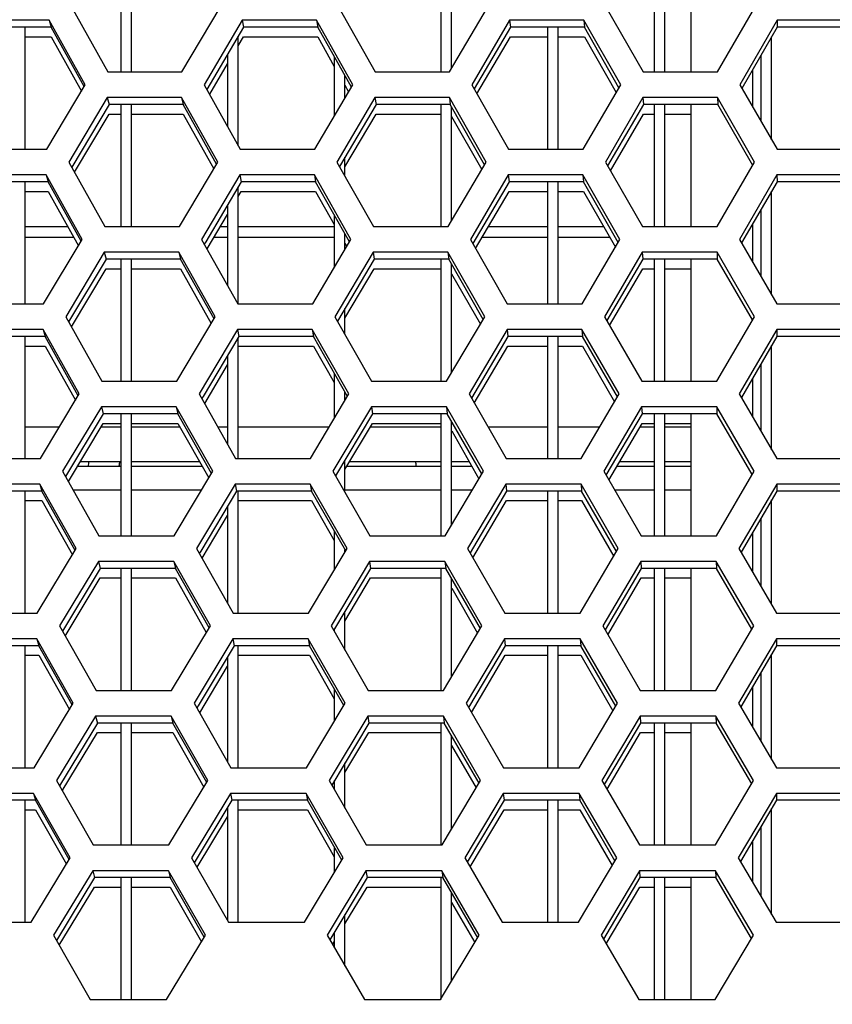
# Model space of a CAD drawing. Header units: millimetres. Extents: x 0 to 420, y 0 to 297.
# Tile 56 of 256: x 121.15 to 124.19, y 86.44 to 90.13. Entities that reach past the tile are written whole.
import ezdxf

# ---------------------------------------------------------------- set-up
doc = ezdxf.new("R2010")
doc.units = ezdxf.units.MM
doc.header["$LTSCALE"] = 23.1
doc.layers.get('0').update_dxf_attribs({"linetype": 'CONTINUOUS'})
for name, color, linetype in [('AXES', 7, 'CONTINUOUS'), ('DIM_PILOTEES', 7, 'CONTINUOUS'), ('FASEN', 7, 'CONTINUOUS')]:
    doc.layers.add(name, color=color, linetype=linetype)
doc.styles.add('TEXTSTYLE_5', font='txt', dxfattribs={"width": 1.142857})
doc.dimstyles.new('DIMSTYLE_4', dxfattribs={"dimtxt": 2.5, "dimasz": 0.1875, "dimexe": 0.125, "dimexo": 0.0625, "dimgap": 1.25, "dimtad": 0, "dimtih": 1, "dimtoh": 1, "dimdsep": 46, "dimtxsty": 'TEXTSTYLE_5', "dimblk": '_FILLED', "dimblk1": '_FILLED', "dimblk2": '_FILLED', "dimcen": 0.09, "dimazin": 2, "dimtfac": 1, "dimtofl": 0, "dimtmove": 0, "dimatfit": 3, "dimldrblk": '_FILLED', "dimfxl": 1, "dimtolj": 1, "dimarcsym": 0})

# ---------------------------------------------------------------- blocks, each defined once
blk = doc.blocks.new('_FILLED')
at = {"color": 0, "linetype": 'BYBLOCK'}
blk.add_solid([(0, 0), (-1, 0.167), (-1, -0.167)], dxfattribs=at)
blk = doc.blocks.new('*D9')
at = {"layer": 'DIM_PILOTEES', "color": 2, "linetype": 'CONTINUOUS'}
for p, q in [((67.0415, 106.0416), (64.0594, 106.0416)), ((64.1844, 106.0416), (64.1844, 83.7884)), ((124.0627, 106.0416), (67.0415, 106.0416)), ((64.1844, 53.2465), (64.1844, 78.7884)), ((67.0415, 53.2465), (64.0594, 53.2465)), ((101.3091, 53.2465), (67.0415, 53.2465))]:
    blk.add_line(p, q, dxfattribs=at)
at = {"layer": 'DIM_PILOTEES', "color": 2, "linetype": 'CONTINUOUS', "xscale": 0.1875, "yscale": 0.1875, "zscale": 0.1875}
for p, rotation in [((64.1844, 106.0416), 90), ((64.1844, 53.2465), 270)]:
    blk.add_blockref('_FILLED', p, dxfattribs=dict(at, rotation=rotation))
at = {"layer": 'DIM_PILOTEES', "color": 2, "linetype": 'CONTINUOUS', "insert": (64.1844, 82.5384), "char_height": 2.5, "width": 8.571429, "attachment_point": 2, "line_spacing_factor": 0.9, "style": 'TEXTSTYLE_5'}
blk.add_mtext('{\\ftxt;\\W0.0001;\\H0.0001;\\~}{\\ftxt;\\W2.2857142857;\\H2.5; }{\\ftxt;\\W0.0001;\\H0.0001;\\~}', dxfattribs=at)

msp = doc.modelspace()

# ---------------------------------------------------------------- linework, layer by layer
at = {"color": 7, "linetype": 'CONTINUOUS'}
for p, q in [((121.5252, 90.3952), (121.5252, 89.9381)), ((121.5652, 89.9381), (121.5652, 90.3952)), ((122.7252, 90.3952), (122.7252, 89.9381)), ((122.7652, 89.9512), (122.7652, 90.3952)), ((123.5252, 90.3952), (123.5252, 89.9381)), ((123.5652, 89.9381), (123.5652, 90.3952)), ((121.2564, 90.1313), (121.2637, 90.1054)), ((121.9797, 90.1313), (121.9851, 90.1054)), ((122.2581, 90.1313), (122.2628, 90.1054)), ((122.9824, 90.1313), (122.9853, 90.1054)), ((123.261, 90.1313), (123.2633, 90.1054)), ((123.9858, 90.1313), (123.9862, 90.1054)), ((121.2637, 90.1054), (120.9865, 90.1054)), ((121.1652, 89.6484), (121.1652, 90.1054)), ((121.3869, 89.8834), (121.2637, 90.1054)), ((121.9851, 90.1054), (121.8469, 89.8715)), ((122.2628, 90.1054), (121.9851, 90.1054)), ((122.3891, 89.881), (122.2628, 90.1054)), ((122.9853, 90.1054), (122.8499, 89.8739)), ((123.2633, 90.1054), (122.9853, 90.1054)), ((123.1252, 90.1054), (123.1252, 89.6484)), ((123.1652, 89.6484), (123.1652, 90.1054)), ((123.3926, 89.8786), (123.2633, 90.1054)), ((123.9862, 90.1054), (123.8538, 89.8763)), ((124.2643, 90.1054), (123.9862, 90.1054)), ((121.1652, 90.0696), (121.2637, 90.0696)), ((121.2637, 90.0696), (121.3766, 89.8661)), ((121.9652, 89.6609), (121.9652, 90.0717)), ((121.9652, 90.0359), (121.9851, 90.0696)), ((121.9851, 90.0696), (122.2628, 90.0696)), ((122.2628, 90.0696), (122.3252, 89.9586)), ((122.8602, 89.8557), (122.9853, 90.0696)), ((122.9853, 90.0696), (123.1252, 90.0696)), ((123.1652, 90.0696), (123.2633, 90.0696)), ((123.2633, 90.0696), (123.3823, 89.8609)), ((123.9652, 89.6832), (123.9652, 90.0691)), ((121.9252, 90.004), (121.9252, 89.732)), ((122.3252, 89.9945), (122.3252, 89.7728)), ((123.9252, 89.9998), (123.9252, 89.7524)), ((121.8581, 89.8547), (121.9252, 89.9681)), ((122.3652, 89.8405), (122.3652, 89.9234)), ((122.3652, 89.8876), (122.3788, 89.8635)), ((121.4734, 89.8415), (121.4802, 89.8157)), ((121.7522, 89.8415), (121.7582, 89.8157)), ((122.4775, 89.8415), (122.4817, 89.8157)), ((122.7566, 89.8415), (122.7601, 89.8157)), ((123.4827, 89.8415), (123.4844, 89.8157)), ((123.7621, 89.8415), (123.763, 89.8157)), ((121.4802, 89.8157), (121.3402, 89.5805)), ((121.7582, 89.8157), (121.4802, 89.8157)), ((121.5252, 89.8157), (121.5252, 89.3586)), ((121.5652, 89.3586), (121.5652, 89.8157)), ((121.8832, 89.5924), (121.7582, 89.8157)), ((122.4817, 89.8157), (122.3446, 89.5829)), ((122.7601, 89.8157), (122.4817, 89.8157)), ((122.7252, 89.8157), (122.7252, 89.3586)), ((122.8882, 89.59), (122.7601, 89.8157)), ((122.7652, 89.3811), (122.7652, 89.8066)), ((123.4844, 89.8157), (123.3502, 89.5853)), ((123.763, 89.8157), (123.4844, 89.8157)), ((123.5252, 89.8157), (123.5252, 89.3586)), ((123.5652, 89.3586), (123.5652, 89.8157)), ((123.8942, 89.5877), (123.763, 89.8157)), ((121.3505, 89.562), (121.4802, 89.7798)), ((121.4802, 89.7798), (121.5252, 89.7798)), ((121.5652, 89.7798), (121.7582, 89.7798)), ((121.7582, 89.7798), (121.8729, 89.575)), ((122.3652, 89.5821), (122.4817, 89.7798)), ((122.4817, 89.7798), (122.7252, 89.7798)), ((122.7652, 89.7708), (122.8779, 89.5724)), ((123.3606, 89.5672), (123.4844, 89.7798)), ((123.4844, 89.7798), (123.5252, 89.7798)), ((123.5652, 89.7798), (123.6634, 89.7798)), ((122.3652, 89.5465), (122.3652, 89.6179)), ((121.2446, 89.5518), (121.252, 89.5259)), ((121.9709, 89.5518), (121.9763, 89.5259)), ((122.2504, 89.5518), (122.2552, 89.5259)), ((122.9777, 89.5518), (122.9806, 89.5259)), ((123.2575, 89.5518), (123.2597, 89.5259)), ((123.9853, 89.5518), (123.9856, 89.5259)), ((121.252, 89.5259), (120.9736, 89.5259)), ((121.1652, 89.0688), (121.1652, 89.5259)), ((121.3757, 89.3038), (121.252, 89.5259)), ((121.9763, 89.5259), (121.8429, 89.301)), ((121.9652, 89.0688), (121.9652, 89.5072)), ((122.2552, 89.5259), (121.9763, 89.5259)), ((122.382, 89.3015), (122.2552, 89.5259)), ((122.9806, 89.5259), (122.8447, 89.2943)), ((123.2597, 89.5259), (122.9806, 89.5259)), ((123.1252, 89.5259), (123.1252, 89.0688)), ((123.1652, 89.0688), (123.1652, 89.5259)), ((123.3896, 89.2991), (123.2597, 89.5259)), ((123.9856, 89.5259), (123.8527, 89.2967)), ((124.2649, 89.5259), (123.9856, 89.5259)), ((121.1652, 89.4901), (121.252, 89.4901)), ((121.252, 89.4901), (121.3653, 89.2865)), ((121.9652, 89.4713), (121.9763, 89.4901)), ((121.9763, 89.4901), (122.2552, 89.4901)), ((122.2552, 89.4901), (122.3252, 89.366)), ((122.855, 89.2762), (122.9806, 89.4901)), ((122.9806, 89.4901), (123.1252, 89.4901)), ((123.1652, 89.4901), (123.2597, 89.4901)), ((123.2597, 89.4901), (123.3793, 89.2814)), ((123.9652, 89.1025), (123.9652, 89.4907)), ((121.9252, 89.4397), (121.9252, 89.1365)), ((123.9252, 89.4217), (123.9252, 89.1715)), ((121.8488, 89.2751), (121.9252, 89.4039)), ((122.3252, 89.4018), (122.3252, 89.2057)), ((121.326, 89.357), (121.1652, 89.357)), ((121.9252, 89.357), (121.8975, 89.357)), ((122.3252, 89.357), (121.9652, 89.357)), ((123.1252, 89.357), (122.9026, 89.357)), ((123.3358, 89.357), (123.1652, 89.357)), ((121.3484, 89.3169), (121.1652, 89.3169)), ((121.9252, 89.3169), (121.8736, 89.3169)), ((122.3252, 89.3169), (121.9652, 89.3169)), ((122.3652, 89.2731), (122.3652, 89.3311)), ((123.1252, 89.3169), (122.879, 89.3169)), ((123.3589, 89.3169), (123.1652, 89.3169)), ((121.8429, 89.301), (121.8375, 89.292)), ((122.3652, 89.2953), (122.3717, 89.2839)), ((121.4693, 89.2361), (121.3288, 89.001)), ((121.4625, 89.262), (121.4693, 89.2361)), ((121.7485, 89.2361), (121.4693, 89.2361)), ((121.5252, 89.2361), (121.5252, 88.779)), ((121.5652, 88.779), (121.5652, 89.2361)), ((121.7424, 89.262), (121.7485, 89.2361)), ((121.874, 89.0129), (121.7485, 89.2361)), ((122.4749, 89.2361), (122.3373, 89.0034)), ((122.4707, 89.262), (122.4749, 89.2361)), ((122.7545, 89.2361), (122.4749, 89.2361)), ((122.7252, 89.2361), (122.7252, 88.779)), ((122.751, 89.262), (122.7545, 89.2361)), ((122.8832, 89.0105), (122.7545, 89.2361)), ((123.4817, 89.2361), (123.347, 89.0058)), ((123.4801, 89.262), (123.4817, 89.2361)), ((123.7615, 89.2361), (123.4817, 89.2361)), ((123.5252, 89.2361), (123.5252, 88.779)), ((123.5652, 88.779), (123.5652, 89.2361)), ((123.7606, 89.262), (123.7615, 89.2361)), ((123.8932, 89.0081), (123.7615, 89.2361)), ((121.3392, 88.9825), (121.4693, 89.2003)), ((121.4693, 89.2003), (121.5252, 89.2003)), ((121.5652, 89.2003), (121.7485, 89.2003)), ((121.7485, 89.2003), (121.8637, 88.9955)), ((122.3652, 89.0147), (122.4749, 89.2003)), ((122.4749, 89.2003), (122.7252, 89.2003)), ((122.7652, 88.8109), (122.7652, 89.2173)), ((123.3574, 88.9877), (123.4817, 89.2003)), ((123.4817, 89.2003), (123.5252, 89.2003)), ((123.5652, 89.2003), (123.6634, 89.2003)), ((122.7652, 89.1814), (122.8728, 88.9929)), ((122.3652, 88.9543), (122.3652, 89.0506)), ((121.2402, 88.9463), (120.9607, 88.9463)), ((121.1652, 88.4893), (121.1652, 88.9463)), ((121.2328, 88.9722), (121.2402, 88.9463)), ((121.3644, 88.7242), (121.2402, 88.9463)), ((121.9675, 88.9463), (121.8335, 88.7214)), ((121.962, 88.9722), (121.9675, 88.9463)), ((121.9652, 88.4893), (121.9652, 88.9425)), ((122.2475, 88.9463), (121.9675, 88.9463)), ((122.2427, 88.9722), (122.2475, 88.9463)), ((122.3749, 88.7219), (122.2475, 88.9463)), ((122.9759, 88.9463), (122.8394, 88.7148)), ((122.973, 88.9722), (122.9759, 88.9463)), ((123.2562, 88.9463), (122.9759, 88.9463)), ((123.1252, 88.9463), (123.1252, 88.4893)), ((123.1652, 88.4893), (123.1652, 88.9463)), ((123.2539, 88.9722), (123.2562, 88.9463)), ((123.3866, 88.7195), (123.2562, 88.9463)), ((123.9851, 88.9463), (123.8516, 88.7172)), ((123.9847, 88.9722), (123.9851, 88.9463)), ((124.2654, 88.9463), (123.9851, 88.9463)), ((121.1652, 88.9105), (121.2402, 88.9105)), ((121.2402, 88.9105), (121.354, 88.707)), ((121.9675, 88.9105), (122.2475, 88.9105)), ((122.2475, 88.9105), (122.3252, 88.7734)), ((122.8499, 88.6966), (122.9759, 88.9105)), ((122.9759, 88.9105), (123.1252, 88.9105)), ((123.1652, 88.9105), (123.2562, 88.9105)), ((123.2562, 88.9105), (123.3762, 88.7018)), ((123.9652, 88.5218), (123.9652, 88.9123)), ((121.9252, 88.8753), (121.9252, 88.5412)), ((121.8394, 88.6955), (121.9252, 88.8394)), ((123.9252, 88.8436), (123.9252, 88.5905)), ((122.3252, 88.8093), (122.3252, 88.6384)), ((121.8335, 88.7214), (121.8282, 88.7124)), ((122.3652, 88.7057), (122.3652, 88.7389)), ((121.4517, 88.6824), (121.4584, 88.6566)), ((121.7327, 88.6824), (121.7388, 88.6566)), ((122.464, 88.6824), (122.4682, 88.6566)), ((122.7454, 88.6824), (122.7489, 88.6566)), ((123.4775, 88.6824), (123.4791, 88.6566)), ((123.7591, 88.6824), (123.76, 88.6566)), ((121.4584, 88.6566), (121.3174, 88.4215)), ((121.7388, 88.6566), (121.4584, 88.6566)), ((121.5252, 88.6566), (121.5252, 88.1995)), ((121.5652, 88.1995), (121.5652, 88.6566)), ((121.8649, 88.4333), (121.7388, 88.6566)), ((122.4682, 88.6566), (122.33, 88.4238)), ((122.7489, 88.6566), (122.4682, 88.6566)), ((122.7252, 88.6566), (122.7252, 88.1995)), ((122.8781, 88.4309), (122.7489, 88.6566)), ((123.4791, 88.6566), (123.3438, 88.4262)), ((123.76, 88.6566), (123.4791, 88.6566)), ((123.5252, 88.6566), (123.5252, 88.1995)), ((123.5652, 88.1995), (123.5652, 88.6566)), ((123.8923, 88.4286), (123.76, 88.6566)), ((121.1652, 88.607), (121.294, 88.607)), ((121.3278, 88.403), (121.4584, 88.6207)), ((121.4502, 88.607), (121.5252, 88.607)), ((121.4584, 88.6207), (121.5252, 88.6207)), ((121.5652, 88.6207), (121.7388, 88.6207)), ((121.5652, 88.607), (121.7465, 88.607)), ((121.7388, 88.6207), (121.8544, 88.4159)), ((121.8879, 88.607), (121.9252, 88.607)), ((121.9652, 88.607), (122.3066, 88.607)), ((122.3652, 88.4473), (122.4682, 88.6207)), ((122.4601, 88.607), (122.7252, 88.607)), ((122.4682, 88.6207), (122.7252, 88.6207)), ((122.7652, 88.2407), (122.7652, 88.628)), ((122.9013, 88.607), (123.1252, 88.607)), ((123.1652, 88.607), (123.3204, 88.607)), ((123.3543, 88.4081), (123.4791, 88.6207)), ((123.4711, 88.607), (123.5252, 88.607)), ((123.4791, 88.6207), (123.5252, 88.6207)), ((123.5652, 88.6207), (123.6634, 88.6207)), ((123.5652, 88.607), (123.6634, 88.607)), ((122.7653, 88.5922), (122.8677, 88.4133)), ((121.3618, 88.4596), (121.5252, 88.4596)), ((121.5652, 88.4596), (121.8297, 88.4596)), ((122.3652, 88.3622), (122.3652, 88.4831)), ((122.3726, 88.4596), (122.7252, 88.4596)), ((122.7652, 88.4596), (122.8411, 88.4596)), ((123.3846, 88.4596), (123.5252, 88.4596)), ((123.5652, 88.4596), (123.6634, 88.4596)), ((121.2211, 88.3927), (121.2284, 88.3668)), ((121.9532, 88.3927), (121.9587, 88.3668)), ((122.2351, 88.3927), (122.2398, 88.3668)), ((122.9683, 88.3927), (122.9712, 88.3668)), ((123.2504, 88.3927), (123.2526, 88.3668)), ((123.9841, 88.3927), (123.9845, 88.3668)), ((121.2284, 88.3668), (120.9478, 88.3668)), ((121.1652, 87.9097), (121.1652, 88.3668)), ((121.3532, 88.1447), (121.2284, 88.3668)), ((121.3454, 88.3718), (121.5252, 88.3718)), ((121.5652, 88.3718), (121.828, 88.3718)), ((121.9587, 88.3668), (121.8241, 88.1418)), ((122.2398, 88.3668), (121.9587, 88.3668)), ((121.9652, 87.9097), (121.9652, 88.3668)), ((122.3678, 88.1423), (122.2398, 88.3668)), ((122.3652, 88.3718), (122.7252, 88.3718)), ((122.7652, 88.3718), (122.843, 88.3718)), ((122.9712, 88.3668), (122.8342, 88.1353)), ((123.2526, 88.3668), (122.9712, 88.3668)), ((123.1252, 88.3668), (123.1252, 87.9097)), ((123.1652, 87.9097), (123.1652, 88.3668)), ((123.3836, 88.14), (123.2526, 88.3668)), ((123.3754, 88.3718), (123.5252, 88.3718)), ((123.5652, 88.3718), (123.6634, 88.3718)), ((123.9845, 88.3668), (123.8504, 88.1376)), ((124.266, 88.3668), (123.9845, 88.3668)), ((121.1652, 88.3309), (121.2284, 88.3309)), ((121.2284, 88.3309), (121.3428, 88.1274)), ((121.9652, 88.3309), (122.2398, 88.3309)), ((122.2398, 88.3309), (122.3252, 88.181)), ((122.8447, 88.1171), (122.9712, 88.3309)), ((122.9712, 88.3309), (123.1252, 88.3309)), ((123.1652, 88.3309), (123.2526, 88.3309)), ((123.2526, 88.3309), (123.3732, 88.1222)), ((123.9652, 87.9412), (123.9652, 88.3338)), ((121.8301, 88.1158), (121.9252, 88.2749)), ((121.9252, 88.3107), (121.9252, 87.9459)), ((123.9252, 88.2654), (123.9252, 88.0096)), ((122.3252, 88.2168), (122.3252, 88.0711)), ((121.8241, 88.1418), (121.8188, 88.1329)), ((122.3652, 88.1381), (122.3652, 88.1467)), ((121.4408, 88.1029), (121.4476, 88.077)), ((121.723, 88.1029), (121.729, 88.077)), ((122.4572, 88.1029), (122.4614, 88.077)), ((122.7398, 88.1029), (122.7433, 88.077)), ((123.4748, 88.1029), (123.4765, 88.077)), ((123.7576, 88.1029), (123.7585, 88.077)), ((121.4476, 88.077), (121.306, 87.842)), ((121.729, 88.077), (121.4476, 88.077)), ((121.5252, 88.077), (121.5252, 87.6199)), ((121.5652, 87.6199), (121.5652, 88.077)), ((121.8557, 87.8537), (121.729, 88.077)), ((122.4614, 88.077), (122.3227, 87.8443)), ((122.7433, 88.077), (122.4614, 88.077)), ((122.7252, 88.077), (122.7252, 87.6199)), ((122.873, 87.8513), (122.7433, 88.077)), ((123.4765, 88.077), (123.3407, 87.8467)), ((123.7585, 88.077), (123.4765, 88.077)), ((123.5252, 88.077), (123.5252, 87.6199)), ((123.5652, 87.6199), (123.5652, 88.077)), ((123.8913, 87.849), (123.7585, 88.077)), ((121.3164, 87.8235), (121.4476, 88.0412)), ((121.4476, 88.0412), (121.5252, 88.0412)), ((121.5652, 88.0412), (121.729, 88.0412)), ((121.729, 88.0412), (121.8452, 87.8363)), ((122.3652, 87.8797), (122.4614, 88.0412)), ((122.4614, 88.0412), (122.7252, 88.0412)), ((122.7652, 87.6704), (122.7652, 88.0388)), ((123.3512, 87.8286), (123.4765, 88.0412)), ((123.4765, 88.0412), (123.5252, 88.0412)), ((123.5652, 88.0412), (123.6634, 88.0412)), ((122.7653, 88.003), (122.8626, 87.8337)), ((122.3652, 87.7702), (122.3652, 87.9156)), ((122.3252, 87.8485), (122.3252, 87.8399)), ((121.2093, 87.8131), (121.2166, 87.7872)), ((121.9444, 87.8131), (121.9499, 87.7872)), ((122.2274, 87.8131), (122.2322, 87.7872)), ((122.9636, 87.8131), (122.9665, 87.7872)), ((123.2469, 87.8131), (123.2491, 87.7872)), ((123.9836, 87.8131), (123.9839, 87.7872)), ((121.2166, 87.7872), (120.9348, 87.7872)), ((121.1652, 87.3301), (121.1652, 87.7872)), ((121.3419, 87.5651), (121.2166, 87.7872)), ((121.9499, 87.7872), (121.8148, 87.5622)), ((122.2322, 87.7872), (121.9499, 87.7872)), ((121.9652, 87.3301), (121.9652, 87.7872)), ((122.3606, 87.5627), (122.2322, 87.7872)), ((122.9665, 87.7872), (122.829, 87.5557)), ((123.2491, 87.7872), (122.9665, 87.7872)), ((123.1252, 87.7872), (123.1252, 87.3301)), ((123.1652, 87.3301), (123.1652, 87.7872)), ((123.3806, 87.5604), (123.2491, 87.7872)), ((123.9839, 87.7872), (123.8493, 87.5581)), ((124.2666, 87.7872), (123.9839, 87.7872)), ((121.1652, 87.7514), (121.2166, 87.7514)), ((121.2166, 87.7514), (121.3315, 87.5478)), ((121.9252, 87.7461), (121.9252, 87.3508)), ((121.9652, 87.7514), (122.2322, 87.7514)), ((122.2322, 87.7514), (122.3252, 87.5887)), ((122.8395, 87.5375), (122.9665, 87.7514)), ((122.9665, 87.7514), (123.1252, 87.7514)), ((123.1652, 87.7514), (123.2491, 87.7514)), ((123.2491, 87.7514), (123.3701, 87.5427)), ((123.9652, 87.3605), (123.9652, 87.7554)), ((121.8207, 87.5362), (121.9252, 87.7103)), ((123.9252, 87.6872), (123.9252, 87.4286)), ((122.3252, 87.6245), (122.3252, 87.5037)), ((121.8148, 87.5622), (121.8095, 87.5534)), ((121.4299, 87.5233), (121.4367, 87.4974)), ((121.7133, 87.5233), (121.7193, 87.4974)), ((122.4505, 87.5233), (122.4547, 87.4974)), ((122.7342, 87.5233), (122.7377, 87.4974)), ((123.4722, 87.5233), (123.4738, 87.4974)), ((123.7561, 87.5233), (123.757, 87.4974)), ((121.4367, 87.4974), (121.2946, 87.2624)), ((121.7193, 87.4974), (121.4367, 87.4974)), ((121.5252, 87.4974), (121.5252, 87.0404)), ((121.5652, 87.0404), (121.5652, 87.4974)), ((121.8465, 87.2741), (121.7193, 87.4974)), ((122.4547, 87.4974), (122.3154, 87.2648)), ((122.7377, 87.4974), (122.4547, 87.4974)), ((122.7252, 87.4974), (122.7252, 87.0404)), ((122.868, 87.2718), (122.7377, 87.4974)), ((123.4738, 87.4974), (123.3375, 87.2671)), ((123.757, 87.4974), (123.4738, 87.4974)), ((123.5252, 87.4974), (123.5252, 87.0404)), ((123.5652, 87.0404), (123.5652, 87.4974)), ((123.8904, 87.2694), (123.757, 87.4974)), ((121.3051, 87.2439), (121.4367, 87.4616)), ((121.4367, 87.4616), (121.5252, 87.4616)), ((121.5652, 87.4616), (121.7193, 87.4616)), ((121.7193, 87.4616), (121.836, 87.2567)), ((122.3652, 87.3121), (122.4547, 87.4616)), ((122.4547, 87.4616), (122.7252, 87.4616)), ((122.7652, 87.1), (122.7652, 87.4497)), ((123.348, 87.2491), (123.4738, 87.4616)), ((123.4738, 87.4616), (123.5252, 87.4616)), ((123.5652, 87.4616), (123.6634, 87.4616)), ((122.7652, 87.4138), (122.8575, 87.2542)), ((122.3652, 87.1783), (122.3652, 87.3479)), ((122.3252, 87.2818), (122.3252, 87.2477)), ((121.3051, 87.2439), (121.3066, 87.2464)), ((121.2048, 87.2077), (120.9219, 87.2077)), ((121.1652, 86.7506), (121.1652, 87.2077)), ((121.1975, 87.2335), (121.2048, 87.2077)), ((121.3307, 86.9855), (121.2048, 87.2077)), ((121.9411, 87.2077), (121.8001, 86.9738)), ((121.9356, 87.2335), (121.9411, 87.2077)), ((122.2245, 87.2077), (121.9411, 87.2077)), ((121.9652, 86.7506), (121.9652, 87.2077)), ((122.2197, 87.2335), (122.2245, 87.2077)), ((122.3535, 86.9832), (122.2245, 87.2077)), ((122.9618, 87.2077), (122.8237, 86.9762)), ((122.9589, 87.2335), (122.9618, 87.2077)), ((123.2455, 87.2077), (122.9618, 87.2077)), ((123.1252, 87.2077), (123.1252, 86.7506)), ((123.1652, 86.7506), (123.1652, 87.2077)), ((123.2433, 87.2335), (123.2455, 87.2077)), ((123.3776, 86.9808), (123.2455, 87.2077)), ((123.9833, 87.2077), (123.8482, 86.9785)), ((123.983, 87.2335), (123.9833, 87.2077)), ((124.2671, 87.2077), (123.9833, 87.2077)), ((121.1652, 87.1718), (121.2048, 87.1718)), ((121.2048, 87.1718), (121.3202, 86.9682)), ((121.9252, 87.1813), (121.9252, 86.7558)), ((121.9652, 87.1718), (122.2245, 87.1718)), ((122.2245, 87.1718), (122.3252, 86.9965)), ((122.8343, 86.958), (122.9618, 87.1718)), ((122.9618, 87.1718), (123.1252, 87.1718)), ((123.1652, 87.1718), (123.2455, 87.1718)), ((123.2455, 87.1718), (123.3671, 86.9631)), ((123.9652, 86.7798), (123.9652, 87.1769)), ((121.8114, 86.9566), (121.9252, 87.1455)), ((123.9252, 87.109), (123.9252, 86.8477)), ((122.3252, 87.0323), (122.3252, 86.9362)), ((121.4258, 86.9179), (121.2832, 86.6829)), ((121.4191, 86.9438), (121.4258, 86.9179)), ((121.7096, 86.9179), (121.4258, 86.9179)), ((121.5252, 86.9179), (121.5252, 86.4608)), ((121.5652, 86.4608), (121.5652, 86.9179)), ((121.7035, 86.9438), (121.7096, 86.9179)), ((121.8373, 86.6945), (121.7096, 86.9179)), ((122.4479, 86.9179), (122.3081, 86.6852)), ((122.4437, 86.9438), (122.4479, 86.9179)), ((122.7321, 86.9179), (122.4479, 86.9179)), ((122.7252, 86.9179), (122.7252, 86.4608)), ((122.7286, 86.9438), (122.7321, 86.9179)), ((122.8629, 86.6922), (122.7321, 86.9179)), ((123.4712, 86.9179), (123.3343, 86.6876)), ((123.4696, 86.9438), (123.4712, 86.9179)), ((123.7555, 86.9179), (123.4712, 86.9179)), ((123.5252, 86.9179), (123.5252, 86.4608)), ((123.5652, 86.4608), (123.5652, 86.9179)), ((123.7546, 86.9438), (123.7555, 86.9179)), ((123.8894, 86.6899), (123.7555, 86.9179)), ((121.2937, 86.6644), (121.4258, 86.8821)), ((121.4258, 86.8821), (121.5252, 86.8821)), ((121.5652, 86.8821), (121.7096, 86.8821)), ((121.7096, 86.8821), (121.8268, 86.6771)), ((122.3652, 86.7444), (122.4479, 86.8821)), ((122.4479, 86.8821), (122.7252, 86.8821)), ((123.3449, 86.6695), (123.4712, 86.8821)), ((123.4712, 86.8821), (123.5252, 86.8821)), ((123.5652, 86.8821), (123.6634, 86.8821)), ((122.7652, 86.5295), (122.7652, 86.8606)), ((122.7652, 86.8248), (122.8523, 86.6746)), ((122.3652, 86.5865), (122.3652, 86.7802)), ((122.3252, 86.7137), (122.3252, 86.6556)), ((122.3187, 86.667), (122.3252, 86.6778))]:
    msp.add_line(p, q, dxfattribs=at)
at = {"color": 3, "linetype": 'CONTINUOUS'}
for p, q in [((121.3408, 90.1796), (121.4752, 89.9381)), ((121.7538, 89.9381), (121.8969, 90.1796)), ((122.3422, 90.1796), (122.4786, 89.9381)), ((122.7576, 89.9381), (122.8992, 90.1796)), ((123.3449, 90.1796), (123.4832, 89.9381)), ((123.7623, 89.9381), (123.9023, 90.1796)), ((121.2564, 90.1313), (120.9785, 90.1313)), ((121.3907, 89.8898), (121.2564, 90.1313)), ((121.9797, 90.1313), (121.8366, 89.8898)), ((122.2581, 90.1313), (121.9797, 90.1313)), ((122.3944, 89.8898), (122.2581, 90.1313)), ((122.9824, 90.1313), (122.8408, 89.8898)), ((123.261, 90.1313), (122.9824, 90.1313)), ((123.3992, 89.8898), (123.261, 90.1313)), ((123.9858, 90.1313), (123.846, 89.8898)), ((124.2646, 90.1313), (123.9858, 90.1313)), ((121.4752, 89.9381), (121.7538, 89.9381)), ((122.4786, 89.9381), (122.7576, 89.9381)), ((123.4832, 89.9381), (123.7623, 89.9381)), ((121.2466, 89.6484), (121.3907, 89.8898)), ((121.8366, 89.8898), (121.9723, 89.6484)), ((122.2517, 89.6484), (122.3944, 89.8898)), ((122.8408, 89.8898), (122.9784, 89.6484)), ((123.2581, 89.6484), (123.3992, 89.8898)), ((123.846, 89.8898), (123.9854, 89.6484)), ((121.4734, 89.8415), (121.3293, 89.6001)), ((121.7522, 89.8415), (121.4734, 89.8415)), ((121.8878, 89.6001), (121.7522, 89.8415)), ((122.4775, 89.8415), (122.3349, 89.6001)), ((122.7566, 89.8415), (122.4775, 89.8415)), ((122.8941, 89.6001), (122.7566, 89.8415)), ((123.4827, 89.8415), (123.3417, 89.6001)), ((123.7621, 89.8415), (123.4827, 89.8415)), ((123.9014, 89.6001), (123.7621, 89.8415)), ((120.9677, 89.6484), (121.2466, 89.6484)), ((121.9723, 89.6484), (122.2517, 89.6484)), ((122.9784, 89.6484), (123.2581, 89.6484)), ((123.9854, 89.6484), (124.2651, 89.6484)), ((121.3293, 89.6001), (121.4644, 89.3586)), ((121.7441, 89.3586), (121.8878, 89.6001)), ((122.3349, 89.6001), (122.4719, 89.3586)), ((122.752, 89.3586), (122.8941, 89.6001)), ((123.3417, 89.6001), (123.4805, 89.3586)), ((123.7608, 89.3586), (123.9014, 89.6001)), ((121.2446, 89.5518), (120.9656, 89.5518)), ((121.3795, 89.3103), (121.2446, 89.5518)), ((121.9709, 89.5518), (121.8272, 89.3103)), ((122.2504, 89.5518), (121.9709, 89.5518)), ((122.3873, 89.3103), (122.2504, 89.5518)), ((122.9777, 89.5518), (122.8356, 89.3103)), ((123.2575, 89.5518), (122.9777, 89.5518)), ((123.3962, 89.3103), (123.2575, 89.5518)), ((123.9853, 89.5518), (123.8448, 89.3103)), ((124.2652, 89.5518), (123.9853, 89.5518)), ((121.4644, 89.3586), (121.7441, 89.3586)), ((122.4719, 89.3586), (122.752, 89.3586)), ((123.4805, 89.3586), (123.7608, 89.3586)), ((121.2348, 89.0688), (121.3795, 89.3103)), ((121.8272, 89.3103), (121.9635, 89.0688)), ((122.244, 89.0688), (122.3873, 89.3103)), ((122.8356, 89.3103), (122.9737, 89.0688)), ((123.2545, 89.0688), (123.3962, 89.3103)), ((123.8448, 89.3103), (123.9848, 89.0688)), ((121.4625, 89.262), (121.3179, 89.0205)), ((121.7424, 89.262), (121.4625, 89.262)), ((121.8786, 89.0205), (121.7424, 89.262)), ((122.4707, 89.262), (122.3276, 89.0205)), ((122.751, 89.262), (122.4707, 89.262)), ((122.8891, 89.0205), (122.751, 89.262)), ((123.4801, 89.262), (123.3385, 89.0205)), ((123.7606, 89.262), (123.4801, 89.262)), ((123.9004, 89.0205), (123.7606, 89.262)), ((120.9548, 89.0688), (121.2348, 89.0688)), ((121.9635, 89.0688), (122.244, 89.0688)), ((122.9737, 89.0688), (123.2545, 89.0688)), ((123.9848, 89.0688), (124.2657, 89.0688)), ((121.3179, 89.0205), (121.4535, 88.779)), ((121.7343, 88.779), (121.8786, 89.0205)), ((122.3276, 89.0205), (122.4651, 88.779)), ((122.7463, 88.779), (122.8891, 89.0205)), ((123.3385, 89.0205), (123.4779, 88.779)), ((123.7593, 88.779), (123.9004, 89.0205)), ((121.2328, 88.9722), (120.9526, 88.9722)), ((121.3683, 88.7307), (121.2328, 88.9722)), ((121.962, 88.9722), (121.8178, 88.7307)), ((122.2427, 88.9722), (121.962, 88.9722)), ((122.3802, 88.7307), (122.2427, 88.9722)), ((122.973, 88.9722), (122.8303, 88.7307)), ((123.2539, 88.9722), (122.973, 88.9722)), ((123.3932, 88.7307), (123.2539, 88.9722)), ((123.9847, 88.9722), (123.8437, 88.7307)), ((124.2658, 88.9722), (123.9847, 88.9722)), ((121.4535, 88.779), (121.7343, 88.779)), ((122.4651, 88.779), (122.7463, 88.779)), ((123.4779, 88.779), (123.7593, 88.779)), ((121.223, 88.4893), (121.3683, 88.7307)), ((121.8178, 88.7307), (121.9547, 88.4893)), ((122.2363, 88.4893), (122.3802, 88.7307)), ((122.8303, 88.7307), (122.9691, 88.4893)), ((123.251, 88.4893), (123.3932, 88.7307)), ((123.8437, 88.7307), (123.9842, 88.4893)), ((121.4517, 88.6824), (121.3064, 88.441)), ((121.7327, 88.6824), (121.4517, 88.6824)), ((121.8695, 88.441), (121.7327, 88.6824)), ((122.464, 88.6824), (122.3202, 88.441)), ((122.7454, 88.6824), (122.464, 88.6824)), ((122.8841, 88.441), (122.7454, 88.6824)), ((123.4775, 88.6824), (123.3353, 88.441)), ((123.7591, 88.6824), (123.4775, 88.6824)), ((123.8995, 88.441), (123.7591, 88.6824)), ((120.9419, 88.4893), (121.223, 88.4893)), ((121.3723, 88.4771), (121.5252, 88.4771)), ((121.5652, 88.4771), (121.8198, 88.4771)), ((121.9547, 88.4893), (122.2363, 88.4893)), ((122.383, 88.4771), (122.7252, 88.4771)), ((122.7652, 88.4771), (122.8311, 88.4771)), ((122.9691, 88.4893), (123.251, 88.4893)), ((123.3948, 88.4771), (123.5252, 88.4771)), ((123.5652, 88.4771), (123.6634, 88.4771)), ((123.9842, 88.4893), (124.2663, 88.4893)), ((121.3064, 88.441), (121.4426, 88.1995)), ((121.7246, 88.1995), (121.8695, 88.441)), ((122.3202, 88.441), (122.4584, 88.1995)), ((122.7407, 88.1995), (122.8841, 88.441)), ((123.3353, 88.441), (123.4753, 88.1995)), ((123.7578, 88.1995), (123.8995, 88.441)), ((121.2211, 88.3927), (120.9397, 88.3927)), ((121.3571, 88.1512), (121.2211, 88.3927)), ((121.9532, 88.3927), (121.8084, 88.1512)), ((122.2351, 88.3927), (121.9532, 88.3927)), ((122.3731, 88.1512), (122.2351, 88.3927)), ((122.9683, 88.3927), (122.825, 88.1512)), ((123.2504, 88.3927), (122.9683, 88.3927)), ((123.3902, 88.1512), (123.2504, 88.3927)), ((123.9841, 88.3927), (123.8425, 88.1512)), ((124.2664, 88.3927), (123.9841, 88.3927)), ((121.4426, 88.1995), (121.7246, 88.1995)), ((122.4584, 88.1995), (122.7407, 88.1995)), ((123.4753, 88.1995), (123.7578, 88.1995)), ((121.2112, 87.9097), (121.3571, 88.1512)), ((121.8084, 88.1512), (121.9459, 87.9097)), ((122.2287, 87.9097), (122.3731, 88.1512)), ((122.825, 88.1512), (122.9644, 87.9097)), ((123.2474, 87.9097), (123.3902, 88.1512)), ((123.8425, 88.1512), (123.9836, 87.9097)), ((121.4408, 88.1029), (121.295, 87.8614)), ((121.723, 88.1029), (121.4408, 88.1029)), ((121.8603, 87.8614), (121.723, 88.1029)), ((122.4572, 88.1029), (122.3129, 87.8614)), ((122.7398, 88.1029), (122.4572, 88.1029)), ((122.879, 87.8614), (122.7398, 88.1029)), ((123.4748, 88.1029), (123.3321, 87.8614)), ((123.7576, 88.1029), (123.4748, 88.1029)), ((123.8986, 87.8614), (123.7576, 88.1029)), ((120.929, 87.9097), (121.2112, 87.9097)), ((121.9459, 87.9097), (122.2287, 87.9097)), ((122.9644, 87.9097), (123.2474, 87.9097)), ((123.9836, 87.9097), (124.2668, 87.9097)), ((121.295, 87.8614), (121.4317, 87.6199)), ((121.7149, 87.6199), (121.8603, 87.8614)), ((122.3129, 87.8614), (122.4516, 87.6199)), ((122.7351, 87.6199), (122.879, 87.8614)), ((123.3321, 87.8614), (123.4726, 87.6199)), ((123.7564, 87.6199), (123.8986, 87.8614)), ((121.2093, 87.8131), (120.9268, 87.8131)), ((121.3459, 87.5716), (121.2093, 87.8131)), ((121.9444, 87.8131), (121.7991, 87.5716)), ((122.2274, 87.8131), (121.9444, 87.8131)), ((122.366, 87.5716), (122.2274, 87.8131)), ((122.9636, 87.8131), (122.8198, 87.5716)), ((123.2469, 87.8131), (122.9636, 87.8131)), ((123.3873, 87.5716), (123.2469, 87.8131)), ((123.9836, 87.8131), (123.8414, 87.5716)), ((124.2669, 87.8131), (123.9836, 87.8131)), ((121.4317, 87.6199), (121.7149, 87.6199)), ((122.4516, 87.6199), (122.7351, 87.6199)), ((123.4726, 87.6199), (123.7564, 87.6199)), ((121.1995, 87.3301), (121.3459, 87.5716)), ((121.7991, 87.5716), (121.9371, 87.3301)), ((122.221, 87.3301), (122.366, 87.5716)), ((122.8198, 87.5716), (122.9597, 87.3301)), ((123.2439, 87.3301), (123.3873, 87.5716)), ((123.8414, 87.5716), (123.9831, 87.3301)), ((121.4299, 87.5233), (121.2836, 87.2818)), ((121.7133, 87.5233), (121.4299, 87.5233)), ((121.8512, 87.2818), (121.7133, 87.5233)), ((122.4505, 87.5233), (122.3056, 87.2818)), ((122.7342, 87.5233), (122.4505, 87.5233)), ((122.874, 87.2818), (122.7342, 87.5233)), ((123.4722, 87.5233), (123.3289, 87.2818)), ((123.7561, 87.5233), (123.4722, 87.5233)), ((123.8977, 87.2818), (123.7561, 87.5233)), ((120.916, 87.3301), (121.1995, 87.3301)), ((121.9371, 87.3301), (122.221, 87.3301)), ((122.9597, 87.3301), (123.2439, 87.3301)), ((123.9831, 87.3301), (124.2674, 87.3301)), ((121.2836, 87.2818), (121.4209, 87.0404)), ((121.7052, 87.0404), (121.8512, 87.2818)), ((122.3056, 87.2818), (122.4448, 87.0404)), ((122.7295, 87.0404), (122.874, 87.2818)), ((123.3289, 87.2818), (123.47, 87.0404)), ((123.7549, 87.0404), (123.8977, 87.2818)), ((121.1975, 87.2335), (120.9139, 87.2335)), ((121.3347, 86.9921), (121.1975, 87.2335)), ((121.9356, 87.2335), (121.7897, 86.9921)), ((122.2197, 87.2335), (121.9356, 87.2335)), ((122.3589, 86.9921), (122.2197, 87.2335)), ((122.9589, 87.2335), (122.8145, 86.9921)), ((123.2433, 87.2335), (122.9589, 87.2335)), ((123.3843, 86.9921), (123.2433, 87.2335)), ((123.983, 87.2335), (123.8402, 86.9921)), ((124.2675, 87.2335), (123.983, 87.2335)), ((121.4209, 87.0404), (121.7052, 87.0404)), ((122.4448, 87.0404), (122.7295, 87.0404)), ((123.47, 87.0404), (123.7549, 87.0404)), ((121.1877, 86.7506), (121.3347, 86.9921)), ((121.7897, 86.9921), (121.9283, 86.7506)), ((122.2133, 86.7506), (122.3589, 86.9921)), ((122.8145, 86.9921), (122.955, 86.7506)), ((123.2403, 86.7506), (123.3843, 86.9921)), ((123.8402, 86.9921), (123.9825, 86.7506)), ((121.4191, 86.9438), (121.2721, 86.7023)), ((121.7035, 86.9438), (121.4191, 86.9438)), ((121.842, 86.7023), (121.7035, 86.9438)), ((122.4437, 86.9438), (122.2983, 86.7023)), ((122.7286, 86.9438), (122.4437, 86.9438)), ((122.8689, 86.7023), (122.7286, 86.9438)), ((123.4696, 86.9438), (123.3257, 86.7023)), ((123.7546, 86.9438), (123.4696, 86.9438)), ((123.8968, 86.7023), (123.7546, 86.9438)), ((120.9031, 86.7506), (121.1877, 86.7506)), ((121.9283, 86.7506), (122.2133, 86.7506)), ((122.955, 86.7506), (123.2403, 86.7506)), ((123.9825, 86.7506), (124.268, 86.7506)), ((121.2721, 86.7023), (121.41, 86.4608)), ((121.6954, 86.4608), (121.842, 86.7023)), ((122.2983, 86.7023), (122.4381, 86.4608)), ((122.7239, 86.4608), (122.8689, 86.7023)), ((123.3257, 86.7023), (123.4674, 86.4608)), ((123.7534, 86.4608), (123.8968, 86.7023)), ((121.41, 86.4608), (121.6954, 86.4608)), ((122.4381, 86.4608), (122.7239, 86.4608)), ((123.4674, 86.4608), (123.7534, 86.4608))]:
    msp.add_line(p, q, dxfattribs=at)
at = {"color": 7, "linetype": 'CONTINUOUS'}
msp.add_arc((122.0752, 88.407), 0.675, 174.0368, 175.5298, dxfattribs=at)
at = {"layer": 'AXES', "color": 7, "linetype": 'CONTINUOUS'}
for start, end in [(172.8041, 174.6078), (5.3921, 7.196)]:
    msp.add_arc((122.0752, 88.407), 0.56, start, end, dxfattribs=at)
at = {"layer": 'FASEN', "color": 7, "linetype": 'CONTINUOUS'}
for p, q in [((123.6634, 89.9381), (123.6634, 90.3952)), ((123.8943, 89.806), (123.8943, 89.9463)), ((123.6634, 89.3586), (123.6634, 89.8157)), ((123.8943, 89.2248), (123.8943, 89.3684)), ((123.6634, 88.779), (123.6634, 89.2361)), ((123.8943, 88.6437), (123.8943, 88.7904)), ((123.6634, 88.1995), (123.6634, 88.6566)), ((123.8943, 88.0625), (123.8943, 88.2125)), ((123.6634, 87.6199), (123.6634, 88.077)), ((123.8943, 87.4814), (123.8943, 87.6345)), ((123.6634, 87.0404), (123.6634, 87.4974)), ((123.8943, 86.9002), (123.8943, 87.0566)), ((123.6634, 86.4608), (123.6634, 86.9179))]:
    msp.add_line(p, q, dxfattribs=at)

# ---------------------------------------------------------------- dimensions: what is measured, and where the dimension line sits
at = {"layer": 'DIM_PILOTEES', "color": 2, "linetype": 'CONTINUOUS'}
dim = msp.add_linear_dim(base=(64.1844, 53.2465), p1=(124.1252, 106.0416), p2=(101.3716, 53.2465), angle=270, text='{\\ftxt;\\W0.0001;\\H0.0001;\\~}{\\ftxt;\\W2.2857142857;\\H2.5; }{\\ftxt;\\W0.0001;\\H0.0001;\\~}', dimstyle='DIMSTYLE_4', dxfattribs=at)
dim.commit()
dim.dimension.update_dxf_attribs({"geometry": '*D9', "text_midpoint": (61.3273, 80.0384), "dimtype": 160})

doc.saveas('drawing.dxf')
